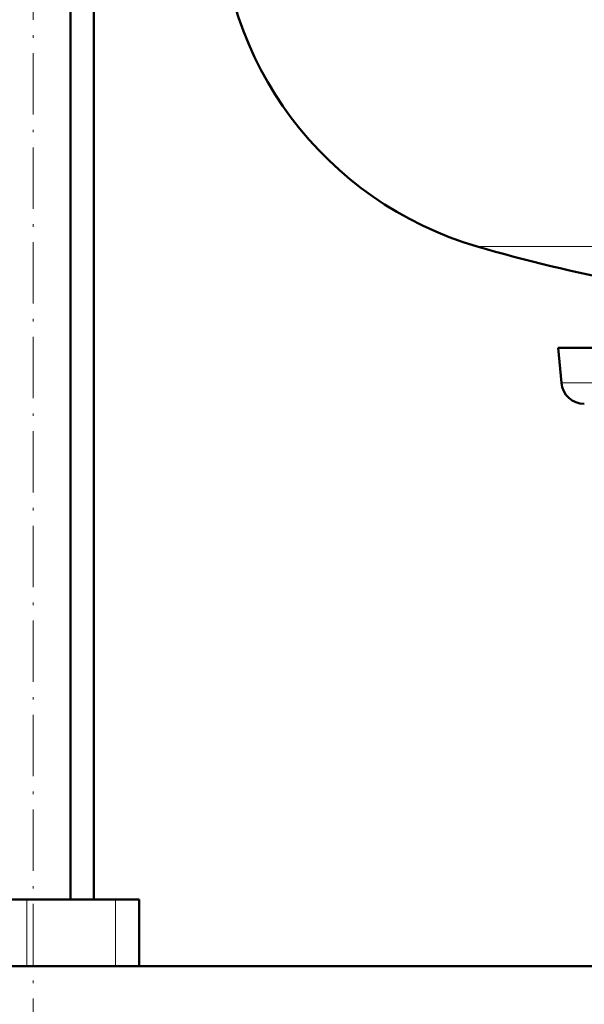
# Model space of a CAD drawing. Extents: x -1768 to 2122, y -1862 to 865.
# Tile 34 of 63: x -33 to 78, y -379 to -186. Entities that reach past the tile are written whole.
import ezdxf

# ---------------------------------------------------------------- set-up
doc = ezdxf.new("R2010")
doc.units = 0
doc.linetypes.add('DASHDOT', pattern=[18.5, 12, -3, 0.5, -3])

msp = doc.modelspace()

# ---------------------------------------------------------------- linework, layer by layer
at = {"color": 7, "linetype": 'DASHDOT', "lineweight": 18}
msp.add_line((-29.9, -408.52), (-29.9, 190.28), dxfattribs=at)
at = {"color": 7, "lineweight": 50}
for p, q in [((-22.6, -358.62), (-22.6, 93.38)), ((-18.08, -358.62), (-18.08, 77.38)), ((72.81, -250.67), (122.56, -250.67)), ((73.41, -257.57), (72.81, -250.67)), ((-31.19, -358.62), (-44.27, -358.62)), ((-13.82, -358.62), (-31.19, -358.62)), ((-9.18, -358.62), (-13.82, -358.62)), ((-9.18, -358.62), (-9.18, -371.67)), ((133.12, -371.67), (-329.43, -371.67)), ((-9.19, -371.67), (115.07, -371.67))]:
    msp.add_line(p, q, dxfattribs=at)
at = {"color": 7, "lineweight": 18}
for p, q in [((56.97, -230.87), (122.56, -230.87)), ((73.41, -257.57), (122.56, -257.57)), ((-31.19, -358.62), (-31.19, -371.67)), ((-13.82, -358.62), (-13.82, -371.67))]:
    msp.add_line(p, q, dxfattribs=at)
at = {"color": 7, "lineweight": 50}
for centre, radius, start, end in [((76.57, -163.67), 70, 180, 253.7398), ((146.57, 76.33), 320, 253.7398, 259.0714), ((77.9, -257.17), 4.5, 185, 270)]:
    msp.add_arc(centre, radius, start, end, dxfattribs=at)

doc.saveas('drawing.dxf')
